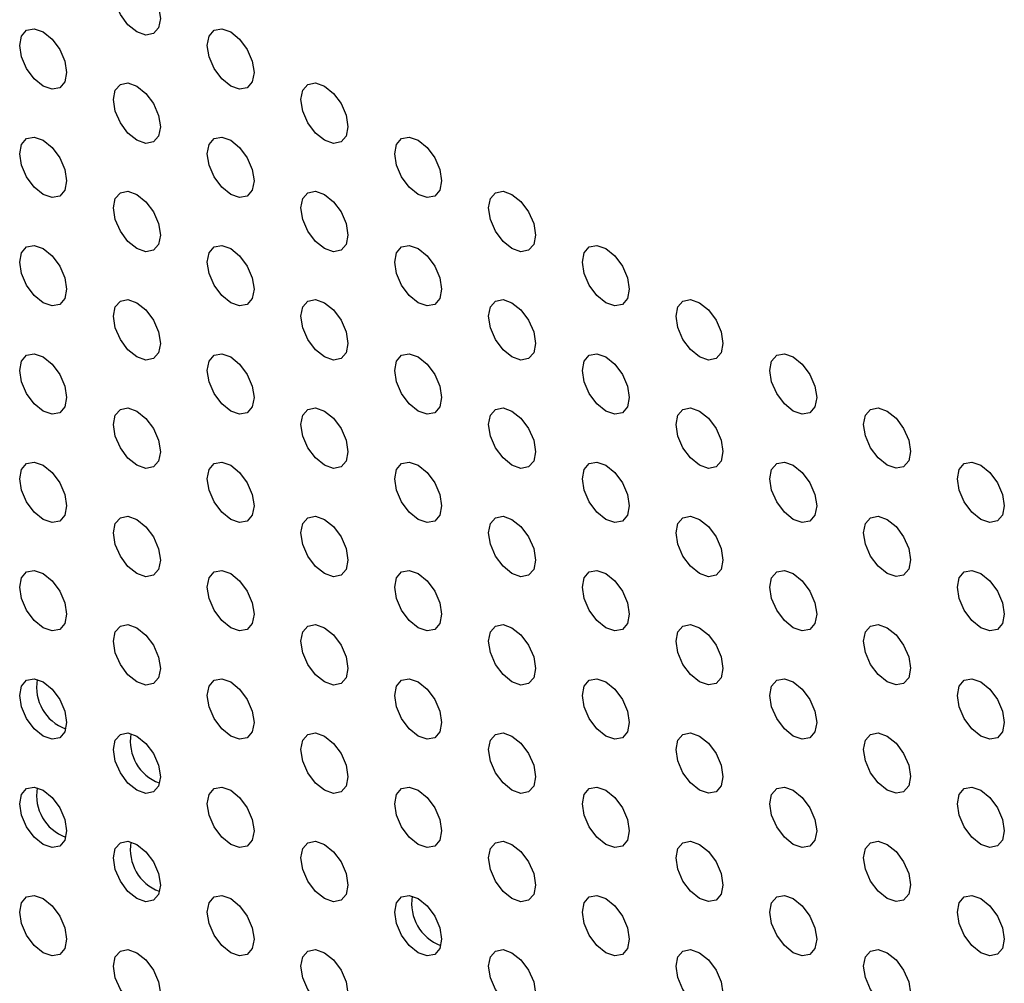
# Model space of a CAD drawing. Header units: millimetres. Extents: x 1588 to 4263, y 172 to 3488.
# Tile 15 of 46: x 2012 to 2042, y 1833 to 1862. Entities that reach past the tile are written whole.
import ezdxf

# ---------------------------------------------------------------- set-up
doc = ezdxf.new("R2010")
doc.units = ezdxf.units.MM
doc.header["$LTSCALE"] = 13

msp = doc.modelspace()

# ---------------------------------------------------------------- linework, layer by layer
at = {"color": 7, "linetype": 'Continuous', "lineweight": 25, "flags": 128}
for points in [[(2015.005, 1862.55), (2015.058, 1862.831), (2015.212, 1863.008), (2015.441, 1863.052), (2015.712, 1862.958), (2015.982, 1862.74), (2016.212, 1862.431), (2016.365, 1862.077), (2016.419, 1861.734), (2016.365, 1861.452), (2016.212, 1861.276), (2015.982, 1861.231), (2015.712, 1861.325), (2015.441, 1861.544), (2015.212, 1861.853), (2015.058, 1862.207), (2015.005, 1862.55)], [(2012.176, 1860.917), (2012.23, 1861.198), (2012.383, 1861.375), (2012.613, 1861.419), (2012.883, 1861.325), (2013.154, 1861.107), (2013.383, 1860.797), (2013.537, 1860.444), (2013.59, 1860.1), (2013.537, 1859.819), (2013.383, 1859.643), (2013.154, 1859.598), (2012.883, 1859.692), (2012.613, 1859.91), (2012.383, 1860.22), (2012.23, 1860.573), (2012.176, 1860.917)], [(2017.833, 1860.917), (2017.887, 1861.199), (2018.04, 1861.375), (2018.27, 1861.42), (2018.54, 1861.326), (2018.811, 1861.107), (2019.04, 1860.798), (2019.193, 1860.444), (2019.247, 1860.101), (2019.193, 1859.819), (2019.04, 1859.643), (2018.811, 1859.598), (2018.54, 1859.693), (2018.27, 1859.911), (2018.04, 1860.22), (2017.887, 1860.574), (2017.833, 1860.917)], [(2015.005, 1859.284), (2015.058, 1859.565), (2015.212, 1859.742), (2015.441, 1859.786), (2015.712, 1859.692), (2015.982, 1859.474), (2016.212, 1859.164), (2016.365, 1858.811), (2016.419, 1858.468), (2016.365, 1858.186), (2016.212, 1858.01), (2015.982, 1857.965), (2015.712, 1858.059), (2015.441, 1858.278), (2015.212, 1858.587), (2015.058, 1858.94), (2015.005, 1859.284)], [(2020.661, 1859.284), (2020.715, 1859.566), (2020.869, 1859.742), (2021.098, 1859.787), (2021.369, 1859.693), (2021.639, 1859.474), (2021.869, 1859.165), (2022.022, 1858.812), (2022.076, 1858.468), (2022.022, 1858.187), (2021.869, 1858.01), (2021.639, 1857.966), (2021.369, 1858.06), (2021.098, 1858.278), (2020.869, 1858.588), (2020.715, 1858.941), (2020.661, 1859.284)], [(2012.176, 1857.651), (2012.23, 1857.932), (2012.383, 1858.108), (2012.613, 1858.153), (2012.883, 1858.059), (2013.154, 1857.841), (2013.383, 1857.531), (2013.537, 1857.178), (2013.59, 1856.834), (2013.537, 1856.553), (2013.383, 1856.376), (2013.154, 1856.332), (2012.883, 1856.426), (2012.613, 1856.644), (2012.383, 1856.954), (2012.23, 1857.307), (2012.176, 1857.651)], [(2017.833, 1857.651), (2017.887, 1857.933), (2018.04, 1858.109), (2018.27, 1858.154), (2018.54, 1858.059), (2018.811, 1857.841), (2019.04, 1857.532), (2019.193, 1857.178), (2019.247, 1856.835), (2019.193, 1856.553), (2019.04, 1856.377), (2018.811, 1856.332), (2018.54, 1856.426), (2018.27, 1856.645), (2018.04, 1856.954), (2017.887, 1857.308), (2017.833, 1857.651)], [(2023.49, 1857.652), (2023.544, 1857.933), (2023.697, 1858.109), (2023.926, 1858.154), (2024.197, 1858.06), (2024.468, 1857.842), (2024.697, 1857.532), (2024.85, 1857.179), (2024.904, 1856.835), (2024.85, 1856.554), (2024.697, 1856.377), (2024.468, 1856.333), (2024.197, 1856.427), (2023.926, 1856.645), (2023.697, 1856.955), (2023.544, 1857.308), (2023.49, 1857.652)], [(2015.005, 1856.018), (2015.058, 1856.299), (2015.212, 1856.476), (2015.441, 1856.52), (2015.712, 1856.426), (2015.982, 1856.208), (2016.212, 1855.898), (2016.365, 1855.545), (2016.419, 1855.201), (2016.365, 1854.92), (2016.212, 1854.744), (2015.982, 1854.699), (2015.712, 1854.793), (2015.441, 1855.011), (2015.212, 1855.321), (2015.058, 1855.674), (2015.005, 1856.018)], [(2020.661, 1856.018), (2020.715, 1856.3), (2020.869, 1856.476), (2021.098, 1856.521), (2021.369, 1856.427), (2021.639, 1856.208), (2021.869, 1855.899), (2022.022, 1855.545), (2022.076, 1855.202), (2022.022, 1854.92), (2021.869, 1854.744), (2021.639, 1854.699), (2021.369, 1854.794), (2021.098, 1855.012), (2020.869, 1855.321), (2020.715, 1855.675), (2020.661, 1856.018)], [(2026.318, 1856.019), (2026.372, 1856.3), (2026.525, 1856.477), (2026.755, 1856.521), (2027.025, 1856.427), (2027.296, 1856.209), (2027.525, 1855.899), (2027.679, 1855.546), (2027.733, 1855.202), (2027.679, 1854.921), (2027.525, 1854.745), (2027.296, 1854.7), (2027.025, 1854.794), (2026.755, 1855.012), (2026.525, 1855.322), (2026.372, 1855.675), (2026.318, 1856.019)], [(2012.176, 1854.384), (2012.23, 1854.666), (2012.383, 1854.842), (2012.613, 1854.887), (2012.883, 1854.793), (2013.154, 1854.574), (2013.383, 1854.265), (2013.537, 1853.912), (2013.59, 1853.568), (2013.537, 1853.287), (2013.383, 1853.11), (2013.154, 1853.066), (2012.883, 1853.16), (2012.613, 1853.378), (2012.383, 1853.687), (2012.23, 1854.041), (2012.176, 1854.384)], [(2017.833, 1854.385), (2017.887, 1854.666), (2018.04, 1854.843), (2018.27, 1854.887), (2018.54, 1854.793), (2018.811, 1854.575), (2019.04, 1854.265), (2019.193, 1853.912), (2019.247, 1853.569), (2019.193, 1853.287), (2019.04, 1853.111), (2018.811, 1853.066), (2018.54, 1853.16), (2018.27, 1853.379), (2018.04, 1853.688), (2017.887, 1854.041), (2017.833, 1854.385)], [(2023.49, 1854.385), (2023.544, 1854.667), (2023.697, 1854.843), (2023.926, 1854.888), (2024.197, 1854.794), (2024.468, 1854.575), (2024.697, 1854.266), (2024.85, 1853.913), (2024.904, 1853.569), (2024.85, 1853.288), (2024.697, 1853.111), (2024.468, 1853.067), (2024.197, 1853.161), (2023.926, 1853.379), (2023.697, 1853.689), (2023.544, 1854.042), (2023.49, 1854.385)], [(2029.147, 1854.386), (2029.201, 1854.667), (2029.354, 1854.844), (2029.583, 1854.888), (2029.854, 1854.794), (2030.124, 1854.576), (2030.354, 1854.267), (2030.507, 1853.913), (2030.561, 1853.57), (2030.507, 1853.288), (2030.354, 1853.112), (2030.124, 1853.067), (2029.854, 1853.161), (2029.583, 1853.38), (2029.354, 1853.689), (2029.201, 1854.042), (2029.147, 1854.386)], [(2015.005, 1852.752), (2015.058, 1853.033), (2015.212, 1853.209), (2015.441, 1853.254), (2015.712, 1853.16), (2015.982, 1852.942), (2016.212, 1852.632), (2016.365, 1852.279), (2016.419, 1851.935), (2016.365, 1851.654), (2016.212, 1851.477), (2015.982, 1851.433), (2015.712, 1851.527), (2015.441, 1851.745), (2015.212, 1852.055), (2015.058, 1852.408), (2015.005, 1852.752)], [(2020.661, 1852.752), (2020.715, 1853.034), (2020.869, 1853.21), (2021.098, 1853.255), (2021.369, 1853.16), (2021.639, 1852.942), (2021.869, 1852.633), (2022.022, 1852.279), (2022.076, 1851.936), (2022.022, 1851.654), (2021.869, 1851.478), (2021.639, 1851.433), (2021.369, 1851.527), (2021.098, 1851.746), (2020.869, 1852.055), (2020.715, 1852.409), (2020.661, 1852.752)], [(2026.318, 1852.753), (2026.372, 1853.034), (2026.525, 1853.21), (2026.755, 1853.255), (2027.025, 1853.161), (2027.296, 1852.943), (2027.525, 1852.633), (2027.679, 1852.28), (2027.733, 1851.936), (2027.679, 1851.655), (2027.525, 1851.478), (2027.296, 1851.434), (2027.025, 1851.528), (2026.755, 1851.746), (2026.525, 1852.056), (2026.372, 1852.409), (2026.318, 1852.753)], [(2031.975, 1852.753), (2032.029, 1853.035), (2032.182, 1853.211), (2032.412, 1853.256), (2032.682, 1853.162), (2032.953, 1852.943), (2033.182, 1852.634), (2033.336, 1852.28), (2033.389, 1851.937), (2033.336, 1851.655), (2033.182, 1851.479), (2032.953, 1851.434), (2032.682, 1851.528), (2032.412, 1851.747), (2032.182, 1852.056), (2032.029, 1852.41), (2031.975, 1852.753)], [(2012.176, 1851.118), (2012.23, 1851.4), (2012.383, 1851.576), (2012.613, 1851.621), (2012.883, 1851.527), (2013.154, 1851.308), (2013.383, 1850.999), (2013.537, 1850.645), (2013.59, 1850.302), (2013.537, 1850.02), (2013.383, 1849.844), (2013.154, 1849.799), (2012.883, 1849.894), (2012.613, 1850.112), (2012.383, 1850.421), (2012.23, 1850.775), (2012.176, 1851.118)], [(2017.833, 1851.119), (2017.887, 1851.4), (2018.04, 1851.577), (2018.27, 1851.621), (2018.54, 1851.527), (2018.811, 1851.309), (2019.04, 1850.999), (2019.193, 1850.646), (2019.247, 1850.302), (2019.193, 1850.021), (2019.04, 1849.845), (2018.811, 1849.8), (2018.54, 1849.894), (2018.27, 1850.112), (2018.04, 1850.422), (2017.887, 1850.775), (2017.833, 1851.119)], [(2023.49, 1851.119), (2023.544, 1851.401), (2023.697, 1851.577), (2023.926, 1851.622), (2024.197, 1851.528), (2024.468, 1851.309), (2024.697, 1851), (2024.85, 1850.646), (2024.904, 1850.303), (2024.85, 1850.022), (2024.697, 1849.845), (2024.468, 1849.801), (2024.197, 1849.895), (2023.926, 1850.113), (2023.697, 1850.422), (2023.544, 1850.776), (2023.49, 1851.119)], [(2029.147, 1851.12), (2029.201, 1851.401), (2029.354, 1851.578), (2029.583, 1851.622), (2029.854, 1851.528), (2030.124, 1851.31), (2030.354, 1851), (2030.507, 1850.647), (2030.561, 1850.303), (2030.507, 1850.022), (2030.354, 1849.846), (2030.124, 1849.801), (2029.854, 1849.895), (2029.583, 1850.113), (2029.354, 1850.423), (2029.201, 1850.776), (2029.147, 1851.12)], [(2034.804, 1851.12), (2034.857, 1851.402), (2035.011, 1851.578), (2035.24, 1851.623), (2035.511, 1851.529), (2035.781, 1851.31), (2036.011, 1851.001), (2036.164, 1850.648), (2036.218, 1850.304), (2036.164, 1850.023), (2036.011, 1849.846), (2035.781, 1849.802), (2035.511, 1849.896), (2035.24, 1850.114), (2035.011, 1850.423), (2034.857, 1850.777), (2034.804, 1851.12)], [(2015.005, 1849.485), (2015.058, 1849.767), (2015.212, 1849.943), (2015.441, 1849.988), (2015.712, 1849.894), (2015.982, 1849.675), (2016.212, 1849.366), (2016.365, 1849.013), (2016.419, 1848.669), (2016.365, 1848.388), (2016.212, 1848.211), (2015.982, 1848.167), (2015.712, 1848.261), (2015.441, 1848.479), (2015.212, 1848.788), (2015.058, 1849.142), (2015.005, 1849.485)], [(2020.661, 1849.486), (2020.715, 1849.767), (2020.869, 1849.944), (2021.098, 1849.988), (2021.369, 1849.894), (2021.639, 1849.676), (2021.869, 1849.367), (2022.022, 1849.013), (2022.076, 1848.67), (2022.022, 1848.388), (2021.869, 1848.212), (2021.639, 1848.167), (2021.369, 1848.261), (2021.098, 1848.48), (2020.869, 1848.789), (2020.715, 1849.142), (2020.661, 1849.486)], [(2026.318, 1849.486), (2026.372, 1849.768), (2026.525, 1849.944), (2026.755, 1849.989), (2027.025, 1849.895), (2027.296, 1849.676), (2027.525, 1849.367), (2027.679, 1849.014), (2027.733, 1848.67), (2027.679, 1848.389), (2027.525, 1848.212), (2027.296, 1848.168), (2027.025, 1848.262), (2026.755, 1848.48), (2026.525, 1848.79), (2026.372, 1849.143), (2026.318, 1849.486)], [(2031.975, 1849.487), (2032.029, 1849.768), (2032.182, 1849.945), (2032.412, 1849.989), (2032.682, 1849.895), (2032.953, 1849.677), (2033.182, 1849.368), (2033.336, 1849.014), (2033.389, 1848.671), (2033.336, 1848.389), (2033.182, 1848.213), (2032.953, 1848.168), (2032.682, 1848.262), (2032.412, 1848.481), (2032.182, 1848.79), (2032.029, 1849.143), (2031.975, 1849.487)], [(2037.632, 1849.488), (2037.686, 1849.769), (2037.839, 1849.945), (2038.069, 1849.99), (2038.339, 1849.896), (2038.61, 1849.678), (2038.839, 1849.368), (2038.992, 1849.015), (2039.046, 1848.671), (2038.992, 1848.39), (2038.839, 1848.213), (2038.61, 1848.169), (2038.339, 1848.263), (2038.069, 1848.481), (2037.839, 1848.791), (2037.686, 1849.144), (2037.632, 1849.488)], [(2012.176, 1847.852), (2012.23, 1848.133), (2012.383, 1848.31), (2012.613, 1848.354), (2012.883, 1848.26), (2013.154, 1848.042), (2013.383, 1847.733), (2013.537, 1847.379), (2013.59, 1847.036), (2013.537, 1846.754), (2013.383, 1846.578), (2013.154, 1846.533), (2012.883, 1846.627), (2012.613, 1846.846), (2012.383, 1847.155), (2012.23, 1847.509), (2012.176, 1847.852)], [(2017.833, 1847.853), (2017.887, 1848.134), (2018.04, 1848.31), (2018.27, 1848.355), (2018.54, 1848.261), (2018.811, 1848.043), (2019.04, 1847.733), (2019.193, 1847.38), (2019.247, 1847.036), (2019.193, 1846.755), (2019.04, 1846.578), (2018.811, 1846.534), (2018.54, 1846.628), (2018.27, 1846.846), (2018.04, 1847.156), (2017.887, 1847.509), (2017.833, 1847.853)], [(2023.49, 1847.853), (2023.544, 1848.135), (2023.697, 1848.311), (2023.926, 1848.356), (2024.197, 1848.261), (2024.468, 1848.043), (2024.697, 1847.734), (2024.85, 1847.38), (2024.904, 1847.037), (2024.85, 1846.755), (2024.697, 1846.579), (2024.468, 1846.534), (2024.197, 1846.628), (2023.926, 1846.847), (2023.697, 1847.156), (2023.544, 1847.51), (2023.49, 1847.853)], [(2029.147, 1847.854), (2029.201, 1848.135), (2029.354, 1848.312), (2029.583, 1848.356), (2029.854, 1848.262), (2030.124, 1848.044), (2030.354, 1847.734), (2030.507, 1847.381), (2030.561, 1847.037), (2030.507, 1846.756), (2030.354, 1846.579), (2030.124, 1846.535), (2029.854, 1846.629), (2029.583, 1846.847), (2029.354, 1847.157), (2029.201, 1847.51), (2029.147, 1847.854)], [(2034.804, 1847.854), (2034.857, 1848.136), (2035.011, 1848.312), (2035.24, 1848.357), (2035.511, 1848.263), (2035.781, 1848.044), (2036.011, 1847.735), (2036.164, 1847.381), (2036.218, 1847.038), (2036.164, 1846.756), (2036.011, 1846.58), (2035.781, 1846.535), (2035.511, 1846.629), (2035.24, 1846.848), (2035.011, 1847.157), (2034.857, 1847.511), (2034.804, 1847.854)], [(2040.46, 1847.855), (2040.514, 1848.136), (2040.668, 1848.313), (2040.897, 1848.357), (2041.168, 1848.263), (2041.438, 1848.045), (2041.668, 1847.735), (2041.821, 1847.382), (2041.875, 1847.038), (2041.821, 1846.757), (2041.668, 1846.581), (2041.438, 1846.536), (2041.168, 1846.63), (2040.897, 1846.848), (2040.668, 1847.158), (2040.514, 1847.511), (2040.46, 1847.855)], [(2015.005, 1846.219), (2015.058, 1846.501), (2015.212, 1846.677), (2015.441, 1846.722), (2015.712, 1846.628), (2015.982, 1846.409), (2016.212, 1846.1), (2016.365, 1845.746), (2016.419, 1845.403), (2016.365, 1845.121), (2016.212, 1844.945), (2015.982, 1844.9), (2015.712, 1844.995), (2015.441, 1845.213), (2015.212, 1845.522), (2015.058, 1845.876), (2015.005, 1846.219)], [(2020.661, 1846.22), (2020.715, 1846.501), (2020.869, 1846.678), (2021.098, 1846.722), (2021.369, 1846.628), (2021.639, 1846.41), (2021.869, 1846.1), (2022.022, 1845.747), (2022.076, 1845.403), (2022.022, 1845.122), (2021.869, 1844.946), (2021.639, 1844.901), (2021.369, 1844.995), (2021.098, 1845.213), (2020.869, 1845.523), (2020.715, 1845.876), (2020.661, 1846.22)], [(2026.318, 1846.22), (2026.372, 1846.502), (2026.525, 1846.678), (2026.755, 1846.723), (2027.025, 1846.629), (2027.296, 1846.41), (2027.525, 1846.101), (2027.679, 1845.747), (2027.733, 1845.404), (2027.679, 1845.123), (2027.525, 1844.946), (2027.296, 1844.902), (2027.025, 1844.996), (2026.755, 1845.214), (2026.525, 1845.523), (2026.372, 1845.877), (2026.318, 1846.22)], [(2031.975, 1846.221), (2032.029, 1846.502), (2032.182, 1846.679), (2032.412, 1846.723), (2032.682, 1846.629), (2032.953, 1846.411), (2033.182, 1846.101), (2033.336, 1845.748), (2033.389, 1845.404), (2033.336, 1845.123), (2033.182, 1844.947), (2032.953, 1844.902), (2032.682, 1844.996), (2032.412, 1845.214), (2032.182, 1845.524), (2032.029, 1845.877), (2031.975, 1846.221)], [(2037.632, 1846.221), (2037.686, 1846.503), (2037.839, 1846.679), (2038.069, 1846.724), (2038.339, 1846.63), (2038.61, 1846.411), (2038.839, 1846.102), (2038.992, 1845.749), (2039.046, 1845.405), (2038.992, 1845.124), (2038.839, 1844.947), (2038.61, 1844.903), (2038.339, 1844.997), (2038.069, 1845.215), (2037.839, 1845.524), (2037.686, 1845.878), (2037.632, 1846.221)], [(2012.176, 1844.586), (2012.23, 1844.867), (2012.383, 1845.044), (2012.613, 1845.088), (2012.883, 1844.994), (2013.154, 1844.776), (2013.383, 1844.466), (2013.537, 1844.113), (2013.59, 1843.77), (2013.537, 1843.488), (2013.383, 1843.312), (2013.154, 1843.267), (2012.883, 1843.361), (2012.613, 1843.58), (2012.383, 1843.889), (2012.23, 1844.242), (2012.176, 1844.586)], [(2017.833, 1844.586), (2017.887, 1844.868), (2018.04, 1845.044), (2018.27, 1845.089), (2018.54, 1844.995), (2018.811, 1844.776), (2019.04, 1844.467), (2019.193, 1844.114), (2019.247, 1843.77), (2019.193, 1843.489), (2019.04, 1843.312), (2018.811, 1843.268), (2018.54, 1843.362), (2018.27, 1843.58), (2018.04, 1843.89), (2017.887, 1844.243), (2017.833, 1844.586)], [(2023.49, 1844.587), (2023.544, 1844.868), (2023.697, 1845.045), (2023.926, 1845.089), (2024.197, 1844.995), (2024.468, 1844.777), (2024.697, 1844.468), (2024.85, 1844.114), (2024.904, 1843.771), (2024.85, 1843.489), (2024.697, 1843.313), (2024.468, 1843.268), (2024.197, 1843.362), (2023.926, 1843.581), (2023.697, 1843.89), (2023.544, 1844.243), (2023.49, 1844.587)], [(2029.147, 1844.588), (2029.201, 1844.869), (2029.354, 1845.045), (2029.583, 1845.09), (2029.854, 1844.996), (2030.124, 1844.777), (2030.354, 1844.468), (2030.507, 1844.115), (2030.561, 1843.771), (2030.507, 1843.49), (2030.354, 1843.313), (2030.124, 1843.269), (2029.854, 1843.363), (2029.583, 1843.581), (2029.354, 1843.891), (2029.201, 1844.244), (2029.147, 1844.588)], [(2034.804, 1844.588), (2034.857, 1844.869), (2035.011, 1845.046), (2035.24, 1845.09), (2035.511, 1844.996), (2035.781, 1844.778), (2036.011, 1844.469), (2036.164, 1844.115), (2036.218, 1843.772), (2036.164, 1843.49), (2036.011, 1843.314), (2035.781, 1843.269), (2035.511, 1843.363), (2035.24, 1843.582), (2035.011, 1843.891), (2034.857, 1844.245), (2034.804, 1844.588)], [(2040.46, 1844.589), (2040.514, 1844.87), (2040.668, 1845.046), (2040.897, 1845.091), (2041.168, 1844.997), (2041.438, 1844.779), (2041.668, 1844.469), (2041.821, 1844.116), (2041.875, 1843.772), (2041.821, 1843.491), (2041.668, 1843.314), (2041.438, 1843.27), (2041.168, 1843.364), (2040.897, 1843.582), (2040.668, 1843.892), (2040.514, 1844.245), (2040.46, 1844.589)], [(2015.005, 1842.953), (2015.058, 1843.235), (2015.212, 1843.411), (2015.441, 1843.456), (2015.712, 1843.361), (2015.982, 1843.143), (2016.212, 1842.834), (2016.365, 1842.48), (2016.419, 1842.137), (2016.365, 1841.855), (2016.212, 1841.679), (2015.982, 1841.634), (2015.712, 1841.728), (2015.441, 1841.947), (2015.212, 1842.256), (2015.058, 1842.61), (2015.005, 1842.953)], [(2020.661, 1842.954), (2020.715, 1843.235), (2020.869, 1843.411), (2021.098, 1843.456), (2021.369, 1843.362), (2021.639, 1843.144), (2021.869, 1842.834), (2022.022, 1842.481), (2022.076, 1842.137), (2022.022, 1841.856), (2021.869, 1841.679), (2021.639, 1841.635), (2021.369, 1841.729), (2021.098, 1841.947), (2020.869, 1842.257), (2020.715, 1842.61), (2020.661, 1842.954)], [(2026.318, 1842.954), (2026.372, 1843.236), (2026.525, 1843.412), (2026.755, 1843.457), (2027.025, 1843.363), (2027.296, 1843.144), (2027.525, 1842.835), (2027.679, 1842.481), (2027.733, 1842.138), (2027.679, 1841.856), (2027.525, 1841.68), (2027.296, 1841.635), (2027.025, 1841.729), (2026.755, 1841.948), (2026.525, 1842.257), (2026.372, 1842.611), (2026.318, 1842.954)], [(2031.975, 1842.955), (2032.029, 1843.236), (2032.182, 1843.413), (2032.412, 1843.457), (2032.682, 1843.363), (2032.953, 1843.145), (2033.182, 1842.835), (2033.336, 1842.482), (2033.389, 1842.138), (2033.336, 1841.857), (2033.182, 1841.68), (2032.953, 1841.636), (2032.682, 1841.73), (2032.412, 1841.948), (2032.182, 1842.258), (2032.029, 1842.611), (2031.975, 1842.955)], [(2037.632, 1842.955), (2037.686, 1843.237), (2037.839, 1843.413), (2038.069, 1843.458), (2038.339, 1843.364), (2038.61, 1843.145), (2038.839, 1842.836), (2038.992, 1842.482), (2039.046, 1842.139), (2038.992, 1841.857), (2038.839, 1841.681), (2038.61, 1841.636), (2038.339, 1841.73), (2038.069, 1841.949), (2037.839, 1842.258), (2037.686, 1842.612), (2037.632, 1842.955)], [(2012.176, 1841.32), (2012.23, 1841.601), (2012.383, 1841.778), (2012.613, 1841.822), (2012.883, 1841.728), (2013.154, 1841.51), (2013.383, 1841.2), (2013.537, 1840.847), (2013.59, 1840.503), (2013.537, 1840.222), (2013.383, 1840.046), (2013.154, 1840.001), (2012.883, 1840.095), (2012.613, 1840.313), (2012.383, 1840.623), (2012.23, 1840.976), (2012.176, 1841.32)], [(2017.833, 1841.32), (2017.887, 1841.602), (2018.04, 1841.778), (2018.27, 1841.823), (2018.54, 1841.729), (2018.811, 1841.51), (2019.04, 1841.201), (2019.193, 1840.847), (2019.247, 1840.504), (2019.193, 1840.222), (2019.04, 1840.046), (2018.811, 1840.001), (2018.54, 1840.096), (2018.27, 1840.314), (2018.04, 1840.623), (2017.887, 1840.977), (2017.833, 1841.32)], [(2023.49, 1841.321), (2023.544, 1841.602), (2023.697, 1841.779), (2023.926, 1841.823), (2024.197, 1841.729), (2024.468, 1841.511), (2024.697, 1841.201), (2024.85, 1840.848), (2024.904, 1840.504), (2024.85, 1840.223), (2024.697, 1840.047), (2024.468, 1840.002), (2024.197, 1840.096), (2023.926, 1840.314), (2023.697, 1840.624), (2023.544, 1840.977), (2023.49, 1841.321)], [(2029.147, 1841.321), (2029.201, 1841.603), (2029.354, 1841.779), (2029.583, 1841.824), (2029.854, 1841.73), (2030.124, 1841.511), (2030.354, 1841.202), (2030.507, 1840.848), (2030.561, 1840.505), (2030.507, 1840.224), (2030.354, 1840.047), (2030.124, 1840.003), (2029.854, 1840.097), (2029.583, 1840.315), (2029.354, 1840.624), (2029.201, 1840.978), (2029.147, 1841.321)], [(2034.804, 1841.322), (2034.857, 1841.603), (2035.011, 1841.78), (2035.24, 1841.824), (2035.511, 1841.73), (2035.781, 1841.512), (2036.011, 1841.202), (2036.164, 1840.849), (2036.218, 1840.505), (2036.164, 1840.224), (2036.011, 1840.048), (2035.781, 1840.003), (2035.511, 1840.097), (2035.24, 1840.316), (2035.011, 1840.625), (2034.857, 1840.978), (2034.804, 1841.322)], [(2040.46, 1841.322), (2040.514, 1841.604), (2040.668, 1841.78), (2040.897, 1841.825), (2041.168, 1841.731), (2041.438, 1841.512), (2041.668, 1841.203), (2041.821, 1840.85), (2041.875, 1840.506), (2041.821, 1840.225), (2041.668, 1840.048), (2041.438, 1840.004), (2041.168, 1840.098), (2040.897, 1840.316), (2040.668, 1840.625), (2040.514, 1840.979), (2040.46, 1841.322)], [(2015.005, 1839.687), (2015.058, 1839.968), (2015.212, 1840.145), (2015.441, 1840.189), (2015.712, 1840.095), (2015.982, 1839.877), (2016.212, 1839.567), (2016.365, 1839.214), (2016.419, 1838.871), (2016.365, 1838.589), (2016.212, 1838.413), (2015.982, 1838.368), (2015.712, 1838.462), (2015.441, 1838.681), (2015.212, 1838.99), (2015.058, 1839.343), (2015.005, 1839.687)], [(2020.661, 1839.687), (2020.715, 1839.969), (2020.869, 1840.145), (2021.098, 1840.19), (2021.369, 1840.096), (2021.639, 1839.877), (2021.869, 1839.568), (2022.022, 1839.215), (2022.076, 1838.871), (2022.022, 1838.59), (2021.869, 1838.413), (2021.639, 1838.369), (2021.369, 1838.463), (2021.098, 1838.681), (2020.869, 1838.991), (2020.715, 1839.344), (2020.661, 1839.687)], [(2026.318, 1839.688), (2026.372, 1839.969), (2026.525, 1840.146), (2026.755, 1840.19), (2027.025, 1840.096), (2027.296, 1839.878), (2027.525, 1839.569), (2027.679, 1839.215), (2027.733, 1838.872), (2027.679, 1838.59), (2027.525, 1838.414), (2027.296, 1838.369), (2027.025, 1838.463), (2026.755, 1838.682), (2026.525, 1838.991), (2026.372, 1839.344), (2026.318, 1839.688)], [(2031.975, 1839.689), (2032.029, 1839.97), (2032.182, 1840.146), (2032.412, 1840.191), (2032.682, 1840.097), (2032.953, 1839.879), (2033.182, 1839.569), (2033.336, 1839.216), (2033.389, 1838.872), (2033.336, 1838.591), (2033.182, 1838.414), (2032.953, 1838.37), (2032.682, 1838.464), (2032.412, 1838.682), (2032.182, 1838.992), (2032.029, 1839.345), (2031.975, 1839.689)], [(2037.632, 1839.689), (2037.686, 1839.97), (2037.839, 1840.147), (2038.069, 1840.191), (2038.339, 1840.097), (2038.61, 1839.879), (2038.839, 1839.57), (2038.992, 1839.216), (2039.046, 1838.873), (2038.992, 1838.591), (2038.839, 1838.415), (2038.61, 1838.37), (2038.339, 1838.464), (2038.069, 1838.683), (2037.839, 1838.992), (2037.686, 1839.346), (2037.632, 1839.689)], [(2012.176, 1838.054), (2012.23, 1838.335), (2012.383, 1838.511), (2012.613, 1838.556), (2012.883, 1838.462), (2013.154, 1838.244), (2013.383, 1837.934), (2013.537, 1837.581), (2013.59, 1837.237), (2013.537, 1836.956), (2013.383, 1836.779), (2013.154, 1836.735), (2012.883, 1836.829), (2012.613, 1837.047), (2012.383, 1837.357), (2012.23, 1837.71), (2012.176, 1838.054)], [(2017.833, 1838.054), (2017.887, 1838.336), (2018.04, 1838.512), (2018.27, 1838.557), (2018.54, 1838.462), (2018.811, 1838.244), (2019.04, 1837.935), (2019.193, 1837.581), (2019.247, 1837.238), (2019.193, 1836.956), (2019.04, 1836.78), (2018.811, 1836.735), (2018.54, 1836.829), (2018.27, 1837.048), (2018.04, 1837.357), (2017.887, 1837.711), (2017.833, 1838.054)], [(2023.49, 1838.055), (2023.544, 1838.336), (2023.697, 1838.512), (2023.926, 1838.557), (2024.197, 1838.463), (2024.468, 1838.245), (2024.697, 1837.935), (2024.85, 1837.582), (2024.904, 1837.238), (2024.85, 1836.957), (2024.697, 1836.78), (2024.468, 1836.736), (2024.197, 1836.83), (2023.926, 1837.048), (2023.697, 1837.358), (2023.544, 1837.711), (2023.49, 1838.055)], [(2029.147, 1838.055), (2029.201, 1838.337), (2029.354, 1838.513), (2029.583, 1838.558), (2029.854, 1838.464), (2030.124, 1838.245), (2030.354, 1837.936), (2030.507, 1837.582), (2030.561, 1837.239), (2030.507, 1836.957), (2030.354, 1836.781), (2030.124, 1836.736), (2029.854, 1836.83), (2029.583, 1837.049), (2029.354, 1837.358), (2029.201, 1837.712), (2029.147, 1838.055)], [(2034.804, 1838.056), (2034.857, 1838.337), (2035.011, 1838.514), (2035.24, 1838.558), (2035.511, 1838.464), (2035.781, 1838.246), (2036.011, 1837.936), (2036.164, 1837.583), (2036.218, 1837.239), (2036.164, 1836.958), (2036.011, 1836.781), (2035.781, 1836.737), (2035.511, 1836.831), (2035.24, 1837.049), (2035.011, 1837.359), (2034.857, 1837.712), (2034.804, 1838.056)], [(2040.46, 1838.056), (2040.514, 1838.338), (2040.668, 1838.514), (2040.897, 1838.559), (2041.168, 1838.465), (2041.438, 1838.246), (2041.668, 1837.937), (2041.821, 1837.583), (2041.875, 1837.24), (2041.821, 1836.958), (2041.668, 1836.782), (2041.438, 1836.737), (2041.168, 1836.832), (2040.897, 1837.05), (2040.668, 1837.359), (2040.514, 1837.713), (2040.46, 1838.056)], [(2015.005, 1836.421), (2015.058, 1836.702), (2015.212, 1836.879), (2015.441, 1836.923), (2015.712, 1836.829), (2015.982, 1836.611), (2016.212, 1836.301), (2016.365, 1835.948), (2016.419, 1835.604), (2016.365, 1835.323), (2016.212, 1835.147), (2015.982, 1835.102), (2015.712, 1835.196), (2015.441, 1835.414), (2015.212, 1835.724), (2015.058, 1836.077), (2015.005, 1836.421)], [(2020.661, 1836.421), (2020.715, 1836.703), (2020.869, 1836.879), (2021.098, 1836.924), (2021.369, 1836.83), (2021.639, 1836.611), (2021.869, 1836.302), (2022.022, 1835.948), (2022.076, 1835.605), (2022.022, 1835.324), (2021.869, 1835.147), (2021.639, 1835.103), (2021.369, 1835.197), (2021.098, 1835.415), (2020.869, 1835.724), (2020.715, 1836.078), (2020.661, 1836.421)], [(2026.318, 1836.422), (2026.372, 1836.703), (2026.525, 1836.88), (2026.755, 1836.924), (2027.025, 1836.83), (2027.296, 1836.612), (2027.525, 1836.302), (2027.679, 1835.949), (2027.733, 1835.605), (2027.679, 1835.324), (2027.525, 1835.148), (2027.296, 1835.103), (2027.025, 1835.197), (2026.755, 1835.415), (2026.525, 1835.725), (2026.372, 1836.078), (2026.318, 1836.422)], [(2031.975, 1836.422), (2032.029, 1836.704), (2032.182, 1836.88), (2032.412, 1836.925), (2032.682, 1836.831), (2032.953, 1836.612), (2033.182, 1836.303), (2033.336, 1835.95), (2033.389, 1835.606), (2033.336, 1835.325), (2033.182, 1835.148), (2032.953, 1835.104), (2032.682, 1835.198), (2032.412, 1835.416), (2032.182, 1835.725), (2032.029, 1836.079), (2031.975, 1836.422)], [(2037.632, 1836.423), (2037.686, 1836.704), (2037.839, 1836.881), (2038.069, 1836.925), (2038.339, 1836.831), (2038.61, 1836.613), (2038.839, 1836.303), (2038.992, 1835.95), (2039.046, 1835.607), (2038.992, 1835.325), (2038.839, 1835.149), (2038.61, 1835.104), (2038.339, 1835.198), (2038.069, 1835.417), (2037.839, 1835.726), (2037.686, 1836.079), (2037.632, 1836.423)], [(2012.176, 1834.787), (2012.23, 1835.069), (2012.383, 1835.245), (2012.613, 1835.29), (2012.883, 1835.196), (2013.154, 1834.977), (2013.383, 1834.668), (2013.537, 1834.315), (2013.59, 1833.971), (2013.537, 1833.69), (2013.383, 1833.513), (2013.154, 1833.469), (2012.883, 1833.563), (2012.613, 1833.781), (2012.383, 1834.09), (2012.23, 1834.444), (2012.176, 1834.787)], [(2017.833, 1834.788), (2017.887, 1835.069), (2018.04, 1835.246), (2018.27, 1835.29), (2018.54, 1835.196), (2018.811, 1834.978), (2019.04, 1834.669), (2019.193, 1834.315), (2019.247, 1833.972), (2019.193, 1833.69), (2019.04, 1833.514), (2018.811, 1833.469), (2018.54, 1833.563), (2018.27, 1833.782), (2018.04, 1834.091), (2017.887, 1834.444), (2017.833, 1834.788)], [(2023.49, 1834.788), (2023.544, 1835.07), (2023.697, 1835.246), (2023.926, 1835.291), (2024.197, 1835.197), (2024.468, 1834.978), (2024.697, 1834.669), (2024.85, 1834.316), (2024.904, 1833.972), (2024.85, 1833.691), (2024.697, 1833.514), (2024.468, 1833.47), (2024.197, 1833.564), (2023.926, 1833.782), (2023.697, 1834.092), (2023.544, 1834.445), (2023.49, 1834.788)], [(2029.147, 1834.789), (2029.201, 1835.07), (2029.354, 1835.247), (2029.583, 1835.291), (2029.854, 1835.197), (2030.124, 1834.979), (2030.354, 1834.67), (2030.507, 1834.316), (2030.561, 1833.973), (2030.507, 1833.691), (2030.354, 1833.515), (2030.124, 1833.47), (2029.854, 1833.564), (2029.583, 1833.783), (2029.354, 1834.092), (2029.201, 1834.445), (2029.147, 1834.789)], [(2034.804, 1834.79), (2034.857, 1835.071), (2035.011, 1835.247), (2035.24, 1835.292), (2035.511, 1835.198), (2035.781, 1834.98), (2036.011, 1834.67), (2036.164, 1834.317), (2036.218, 1833.973), (2036.164, 1833.692), (2036.011, 1833.515), (2035.781, 1833.471), (2035.511, 1833.565), (2035.24, 1833.783), (2035.011, 1834.093), (2034.857, 1834.446), (2034.804, 1834.79)], [(2040.46, 1834.79), (2040.514, 1835.071), (2040.668, 1835.248), (2040.897, 1835.292), (2041.168, 1835.198), (2041.438, 1834.98), (2041.668, 1834.671), (2041.821, 1834.317), (2041.875, 1833.974), (2041.821, 1833.692), (2041.668, 1833.516), (2041.438, 1833.471), (2041.168, 1833.565), (2040.897, 1833.784), (2040.668, 1834.093), (2040.514, 1834.447), (2040.46, 1834.79)], [(2015.005, 1833.155), (2015.058, 1833.436), (2015.212, 1833.612), (2015.441, 1833.657), (2015.712, 1833.563), (2015.982, 1833.345), (2016.212, 1833.035), (2016.365, 1832.682), (2016.419, 1832.338), (2016.365, 1832.057), (2016.212, 1831.88), (2015.982, 1831.836), (2015.712, 1831.93), (2015.441, 1832.148), (2015.212, 1832.458), (2015.058, 1832.811), (2015.005, 1833.155)], [(2020.661, 1833.155), (2020.715, 1833.437), (2020.869, 1833.613), (2021.098, 1833.658), (2021.369, 1833.563), (2021.639, 1833.345), (2021.869, 1833.036), (2022.022, 1832.682), (2022.076, 1832.339), (2022.022, 1832.057), (2021.869, 1831.881), (2021.639, 1831.836), (2021.369, 1831.93), (2021.098, 1832.149), (2020.869, 1832.458), (2020.715, 1832.812), (2020.661, 1833.155)], [(2026.318, 1833.156), (2026.372, 1833.437), (2026.525, 1833.614), (2026.755, 1833.658), (2027.025, 1833.564), (2027.296, 1833.346), (2027.525, 1833.036), (2027.679, 1832.683), (2027.733, 1832.339), (2027.679, 1832.058), (2027.525, 1831.881), (2027.296, 1831.837), (2027.025, 1831.931), (2026.755, 1832.149), (2026.525, 1832.459), (2026.372, 1832.812), (2026.318, 1833.156)], [(2031.975, 1833.156), (2032.029, 1833.438), (2032.182, 1833.614), (2032.412, 1833.659), (2032.682, 1833.565), (2032.953, 1833.346), (2033.182, 1833.037), (2033.336, 1832.683), (2033.389, 1832.34), (2033.336, 1832.058), (2033.182, 1831.882), (2032.953, 1831.837), (2032.682, 1831.931), (2032.412, 1832.15), (2032.182, 1832.459), (2032.029, 1832.813), (2031.975, 1833.156)], [(2037.632, 1833.157), (2037.686, 1833.438), (2037.839, 1833.615), (2038.069, 1833.659), (2038.339, 1833.565), (2038.61, 1833.347), (2038.839, 1833.037), (2038.992, 1832.684), (2039.046, 1832.34), (2038.992, 1832.059), (2038.839, 1831.883), (2038.61, 1831.838), (2038.339, 1831.932), (2038.069, 1832.15), (2037.839, 1832.46), (2037.686, 1832.813), (2037.632, 1833.157)]]:
    msp.add_lwpolyline(points, dxfattribs=at)
at = {"color": 7, "linetype": 'Continuous', "lineweight": 25}
for centre in [(2014.022, 1841.569), (2016.851, 1839.936), (2014.022, 1838.303), (2016.851, 1836.67), (2025.336, 1835.038)]:
    msp.add_arc(centre, 1.338, 170.1218, 249.6697, dxfattribs=at)

doc.saveas('drawing.dxf')
